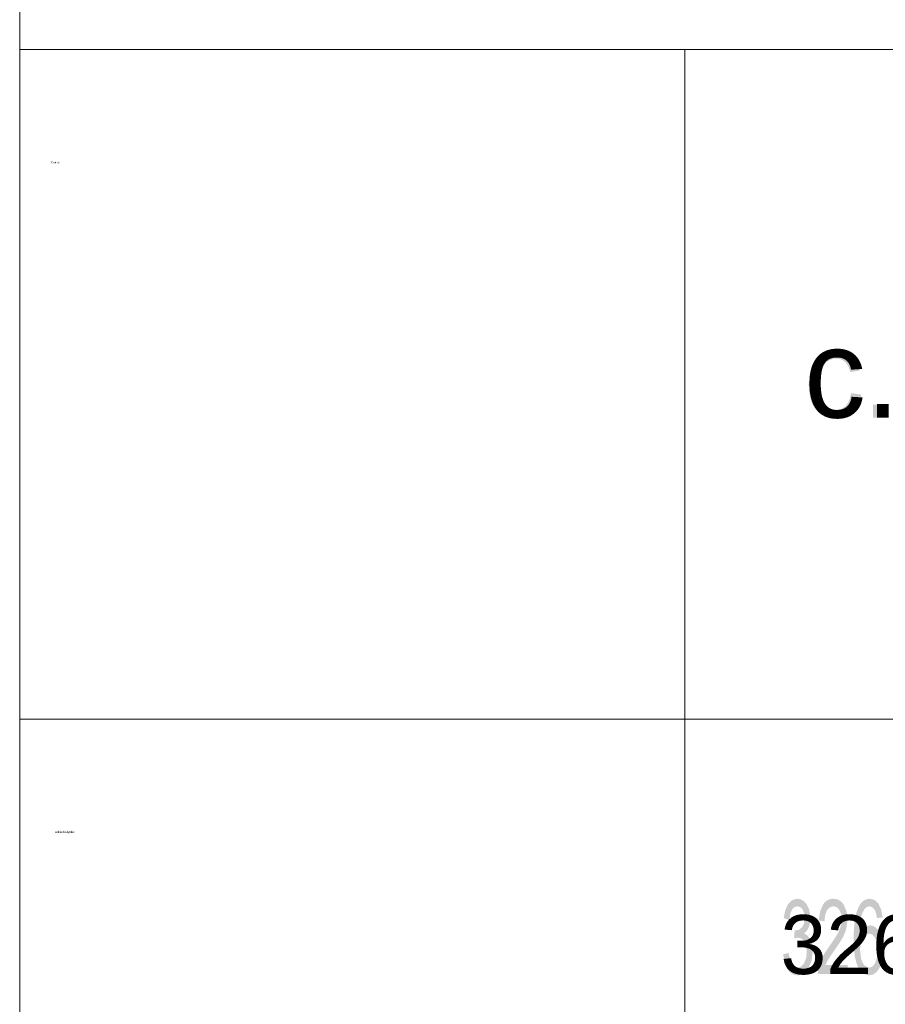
# Model space of a CAD drawing. Header units: millimetres. Extents: x -2603 to 1446, y -6775 to 6616.
# Tile 39 of 75: x -314 to -141, y -6563 to -6367. Entities that reach past the tile are written whole.
import ezdxf

# ---------------------------------------------------------------- set-up
doc = ezdxf.new("R2010")
doc.units = ezdxf.units.MM
doc.layers.get('0').update_dxf_attribs({"color": 252})

msp = doc.modelspace()

# ---------------------------------------------------------------- hatches: boundary and pattern name
h = msp.add_hatch(color=7)
h.dxf.hatch_style = 2
h.paths.add_polyline_path([(-147.9, -6441.22), (-145.9, -6441.51), (-146.13, -6442.6), (-146.49, -6443.56), (-146.97, -6444.4), (-147.58, -6445.11), (-148.3, -6445.68), (-149.09, -6446.09), (-149.96, -6446.33), (-150.9, -6446.41), (-152.07, -6446.3), (-153.13, -6445.96), (-154.06, -6445.41), (-154.87, -6444.62), (-155.52, -6443.63), (-155.99, -6442.44), (-156.27, -6441.06), (-156.36, -6439.49), (-156.2, -6437.46), (-155.72, -6435.7), (-154.91, -6434.29), (-153.76, -6433.27), (-152.38, -6432.66), (-150.89, -6432.46), (-149.96, -6432.53), (-149.11, -6432.74), (-148.35, -6433.08), (-147.69, -6433.56), (-147.12, -6434.17), (-146.67, -6434.89), (-146.32, -6435.73), (-146.09, -6436.68), (-148.07, -6437.02), (-148.47, -6435.84), (-149.07, -6435), (-149.87, -6434.49), (-150.81, -6434.32), (-151.54, -6434.4), (-152.21, -6434.63), (-152.8, -6435.01), (-153.31, -6435.55), (-153.73, -6436.25), (-154.03, -6437.13), (-154.21, -6438.19), (-154.27, -6439.42), (-154.22, -6440.68), (-154.04, -6441.75), (-153.75, -6442.63), (-153.35, -6443.33), (-152.85, -6443.87), (-152.28, -6444.25), (-151.63, -6444.47), (-150.92, -6444.55), (-149.83, -6444.35), (-148.92, -6443.73), (-148.27, -6442.7)])
h = msp.add_hatch(color=7)
h.dxf.hatch_style = 2
h.paths.add_polyline_path([(-143.54, -6446.11), (-143.54, -6443.53), (-141.22, -6443.53), (-141.22, -6446.11)])
h = msp.add_hatch(color=7)
h.dxf.hatch_style = 2
h.paths.add_polyline_path([(-161.46, -6553.18), (-160.36, -6552.93), (-160.11, -6554.28), (-159.72, -6555.19), (-159.21, -6555.7), (-158.6, -6555.87), (-157.89, -6555.65), (-157.29, -6554.98), (-156.89, -6553.97), (-156.76, -6552.75), (-156.88, -6551.6), (-157.25, -6550.66), (-157.82, -6550.05), (-158.51, -6549.84), (-159.29, -6550.04), (-159.17, -6548.43), (-158.99, -6548.45), (-158.32, -6548.3), (-157.72, -6547.84), (-157.3, -6547.06), (-157.16, -6545.95), (-157.26, -6545.03), (-157.57, -6544.28), (-158.04, -6543.78), (-158.63, -6543.61), (-159.22, -6543.78), (-159.7, -6544.29), (-160.05, -6545.13), (-160.25, -6546.31), (-161.36, -6545.98), (-161.03, -6544.34), (-160.44, -6543.12), (-159.63, -6542.36), (-158.65, -6542.1), (-157.95, -6542.23), (-157.3, -6542.63), (-156.75, -6543.25), (-156.35, -6544.06), (-156.11, -6545), (-156.03, -6545.99), (-156.1, -6546.92), (-156.34, -6547.76), (-156.72, -6548.47), (-157.26, -6549.03), (-156.56, -6549.5), (-156.03, -6550.29), (-155.69, -6551.38), (-155.58, -6552.71), (-155.8, -6554.52), (-156.44, -6556.03), (-156.9, -6556.63), (-157.41, -6557.05), (-157.98, -6557.31), (-158.61, -6557.39), (-159.18, -6557.32), (-159.69, -6557.1), (-160.16, -6556.74), (-160.58, -6556.22), (-161.19, -6554.88)])
h = msp.add_hatch(color=7)
h.dxf.hatch_style = 2
h.paths.add_polyline_path([(-148.62, -6555.36), (-148.62, -6557.13), (-154.56, -6557.13), (-154.43, -6555.85), (-153.7, -6553.86), (-153.09, -6552.81), (-152.26, -6551.6), (-151.59, -6550.65), (-151.04, -6549.8), (-150.6, -6549.06), (-150.28, -6548.43), (-149.9, -6547.29), (-149.77, -6546.21), (-149.89, -6545.21), (-150.24, -6544.37), (-150.78, -6543.81), (-151.46, -6543.62), (-152.18, -6543.82), (-152.74, -6544.42), (-153.1, -6545.37), (-153.22, -6546.62), (-154.35, -6546.43), (-154.08, -6544.57), (-153.48, -6543.21), (-153.06, -6542.73), (-152.59, -6542.38), (-152.04, -6542.17), (-151.44, -6542.1), (-150.82, -6542.18), (-150.28, -6542.4), (-149.8, -6542.77), (-149.39, -6543.29), (-148.82, -6544.63), (-148.63, -6546.26), (-148.86, -6548.02), (-149.15, -6548.92), (-149.59, -6549.85), (-150.27, -6550.99), (-151.29, -6552.49), (-152.1, -6553.65), (-152.56, -6554.37), (-153.02, -6555.36)])
h = msp.add_hatch(color=7)
h.paths.add_polyline_path([(-141.64, -6545.83), (-142.74, -6545.97), (-142.92, -6545.04), (-143.16, -6544.4), (-143.66, -6543.81), (-144.26, -6543.61), (-144.75, -6543.74), (-145.18, -6544.1), (-145.65, -6544.88), (-146.01, -6545.95), (-146.23, -6547.42), (-146.32, -6549.41), (-145.88, -6548.53), (-145.34, -6547.91), (-144.75, -6547.54), (-144.14, -6547.42), (-143.6, -6547.51), (-143.12, -6547.76), (-142.67, -6548.18), (-142.26, -6548.77), (-141.68, -6550.33), (-141.49, -6552.27), (-141.58, -6553.63), (-141.85, -6554.89), (-142.28, -6555.96), (-142.85, -6556.75), (-143.53, -6557.23), (-144.3, -6557.39), (-144.95, -6557.28), (-145.55, -6556.96), (-146.08, -6556.44), (-146.55, -6555.7), (-146.92, -6554.72), (-147.2, -6553.46), (-147.36, -6551.93), (-147.41, -6550.13), (-147.35, -6548.11), (-147.17, -6546.38), (-146.87, -6544.95), (-146.45, -6543.81), (-146, -6543.07), (-145.47, -6542.53), (-144.87, -6542.21), (-144.19, -6542.1), (-143.23, -6542.35), (-142.46, -6543.09), (-141.92, -6544.27)])
h.paths.add_polyline_path([(-146.15, -6552.28), (-145.9, -6554.1), (-145.62, -6554.86), (-145.23, -6555.42), (-144.78, -6555.76), (-144.31, -6555.87), (-143.67, -6555.64), (-143.11, -6554.94), (-142.74, -6553.83), (-142.61, -6552.38), (-142.74, -6551), (-143.11, -6549.94), (-143.67, -6549.27), (-144.36, -6549.04), (-145.05, -6549.27), (-145.63, -6549.94), (-146.02, -6550.97)])

# ---------------------------------------------------------------- linework, layer by layer
at = {"color": 7, "lineweight": 0}
for points in [[(-313.7, -6166), (-313.7, -6372.63)], [(-313.7, -6372.63), (413.54, -6372.63)], [(-313.7, -6372.63), (-313.7, -6746.38)], [(-181.07, -6372.63), (-181.07, -6746.38)], [(-313.7, -6506.3), (413.54, -6506.3)]]:
    msp.add_lwpolyline(points, dxfattribs=at)

# ---------------------------------------------------------------- texts
at = {"color": 7, "attachment_point": 1}
for s, insert, char_height in [('{\\fT3romans.shxHorz2_675495N0|b0|i0|c0;Obiekt:}', (-307.42, -6394.99), 0.4012), ('{\\fArial|b0|i0|c0;c.w.u. w budynkach na terenie Zespó}', (-157.27, -6428.52), 17.5915), ('{\\fT3romans.shxHorz2_675495N0|b0|i0|c0;Adres budynku:}', (-306.62, -6528.58), 0.4012), ('{\\fArial|b0|i0|c0;326201_1 - m. Szczecin 326201_1.4167 - obr}', (-161.99, -6545.38), 11.7558)]:
    msp.add_mtext(s, dxfattribs=dict(at, insert=insert, char_height=char_height))

doc.saveas('drawing.dxf')
